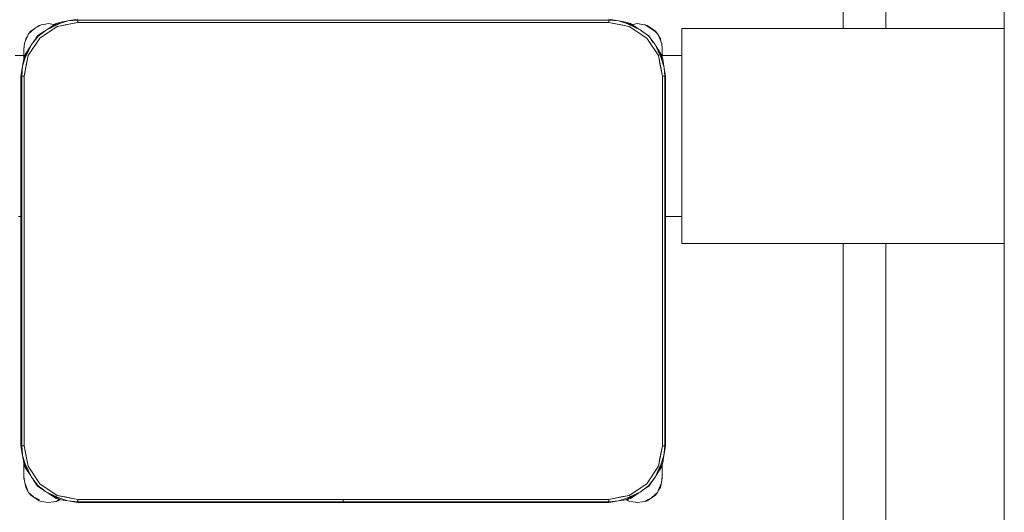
# Model space of a CAD drawing. Header units: millimetres. Extents: x 321 to 585, y -277 to 9.
# Tile 104 of 256: x 395.256 to 397.088, y -213.174 to -212.257. Entities that reach past the tile are written whole.
import ezdxf

# ---------------------------------------------------------------- set-up
doc = ezdxf.new("R2010")
doc.units = ezdxf.units.MM
doc.header["$MEASUREMENT"] = 0
for name, color, linetype, lineweight in [('IFC-Elemento de mobília-Contorno', 152, 'Continuous', 5), ('IFC-Laje-Contorno', 134, 'Continuous', 5), ('IFC-Pilar-Contorno', 83, 'Continuous', 5), ('IFC-Viga-Contorno', 66, 'Continuous', 5)]:
    doc.layers.add(name, color=color, linetype=linetype, lineweight=lineweight)

msp = doc.modelspace()

# ---------------------------------------------------------------- linework, layer by layer
at = {"layer": 'IFC-Elemento de mobília-Contorno', "color": 7, "lineweight": 5}
for p, q in [((395.3455, -212.2589), (395.3639, -212.2556)), ((396.3519, -212.2556), (396.3702, -212.2589)), ((395.2771, -212.2771), (395.2846, -212.2721)), ((395.2771, -212.2785), (395.2847, -212.2725)), ((395.2846, -212.2721), (395.292, -212.2671)), ((395.2847, -212.2725), (395.2954, -212.2659)), ((395.292, -212.2671), (395.2954, -212.2659)), ((395.2932, -212.2909), (395.3256, -212.2693)), ((395.2954, -212.2659), (395.3008, -212.2654)), ((395.3008, -212.2654), (395.3096, -212.2636)), ((395.3053, -212.2754), (395.3321, -212.2611)), ((395.3053, -212.2754), (395.3301, -212.2638)), ((395.3077, -212.2741), (395.3233, -212.2637)), ((395.3096, -212.2636), (395.3184, -212.2654)), ((395.3184, -212.2654), (395.3205, -212.2656)), ((395.3233, -212.2637), (395.3321, -212.2611)), ((395.3256, -212.2693), (395.3639, -212.2616)), ((395.3256, -212.2693), (395.3405, -212.2663)), ((395.3301, -212.2638), (395.3455, -212.2589)), ((395.3321, -212.2611), (395.3455, -212.2589)), ((395.3405, -212.2663), (395.3639, -212.2616)), ((395.3455, -212.2589), (395.3639, -212.2574)), ((395.3639, -212.2574), (396.3519, -212.2574)), ((395.3639, -212.2616), (395.3639, -212.2574)), ((395.3639, -212.2616), (395.3639, -212.2595)), ((395.3639, -212.2616), (396.3519, -212.2616)), ((396.3519, -212.2574), (396.3702, -212.2589)), ((396.3519, -212.2616), (396.3519, -212.2574)), ((396.3519, -212.2616), (396.3519, -212.2595)), ((396.3519, -212.2616), (396.3753, -212.2663)), ((396.3519, -212.2616), (396.3901, -212.2693)), ((396.3702, -212.2589), (396.3857, -212.2638)), ((396.3702, -212.2589), (396.3837, -212.2611)), ((396.3753, -212.2663), (396.3901, -212.2693)), ((396.3837, -212.2611), (396.3924, -212.2637)), ((396.3837, -212.2611), (396.3861, -212.2624)), ((396.3857, -212.2638), (396.4105, -212.2754)), ((396.3861, -212.2624), (396.4105, -212.2754)), ((396.3901, -212.2693), (396.4226, -212.2909)), ((396.3924, -212.2637), (396.408, -212.2741)), ((396.3952, -212.2655), (396.3968, -212.2654)), ((396.3968, -212.2654), (396.4056, -212.2636)), ((396.4056, -212.2636), (396.4144, -212.2654)), ((396.4144, -212.2654), (396.4198, -212.2659)), ((396.4198, -212.2659), (396.4265, -212.2704)), ((396.4198, -212.2659), (396.4232, -212.2671)), ((396.4232, -212.2671), (396.4307, -212.2721)), ((396.4265, -212.2704), (396.4386, -212.2785)), ((396.4307, -212.2721), (396.4381, -212.2771)), ((395.2649, -212.3002), (395.2693, -212.2896)), ((395.2661, -212.2974), (395.2671, -212.292)), ((395.2671, -212.292), (395.2705, -212.287)), ((395.2693, -212.2896), (395.2724, -212.2826)), ((395.2715, -212.3234), (395.2932, -212.2909)), ((395.2724, -212.2826), (395.2771, -212.2771)), ((395.2724, -212.2826), (395.2771, -212.2785)), ((395.2777, -212.303), (395.2898, -212.287)), ((395.2806, -212.2991), (395.2889, -212.2867)), ((395.2889, -212.2867), (395.3009, -212.2787)), ((395.2898, -212.287), (395.3053, -212.2754)), ((396.4105, -212.2754), (396.4265, -212.2875)), ((396.4105, -212.2754), (396.4145, -212.2785)), ((396.4143, -212.2783), (396.4268, -212.2867)), ((396.4226, -212.2909), (396.4443, -212.3234)), ((396.4265, -212.2875), (396.4381, -212.303)), ((396.4268, -212.2867), (396.4348, -212.2987)), ((396.4381, -212.2771), (396.4428, -212.2826)), ((396.4386, -212.2785), (396.4428, -212.2826)), ((396.4428, -212.2826), (396.4466, -212.2903)), ((396.4428, -212.2826), (396.4481, -212.292)), ((396.4466, -212.2903), (396.4506, -212.3013)), ((396.4481, -212.292), (396.4492, -212.2973)), ((395.2634, -212.3299), (395.2777, -212.303)), ((395.2636, -212.312), (395.2649, -212.3002)), ((395.2636, -212.3096), (395.2642, -212.307)), ((395.2636, -212.3096), (395.264, -212.3085)), ((395.2636, -212.3096), (395.264, -212.3085)), ((395.2636, -212.3196), (395.2636, -212.3096)), ((395.2659, -212.3211), (395.2763, -212.3055)), ((395.266, -212.3278), (395.2777, -212.303)), ((395.2777, -212.303), (395.2807, -212.299)), ((396.4381, -212.303), (396.4497, -212.3278)), ((396.4381, -212.303), (396.4511, -212.3274)), ((396.4394, -212.3055), (396.4498, -212.3211)), ((396.4506, -212.3013), (396.4516, -212.3096)), ((396.4516, -212.3196), (396.4516, -212.3096)), ((396.4516, -212.3273), (396.4516, -212.3096)), ((395.2611, -212.3433), (395.266, -212.3278)), ((395.2611, -212.3433), (395.2634, -212.3299)), ((395.2634, -212.3299), (395.2659, -212.3211)), ((395.2634, -212.3299), (395.2636, -212.3294)), ((395.2636, -212.3144), (395.2636, -212.312)), ((395.2636, -212.317), (395.2636, -212.3144)), ((395.2636, -212.3196), (395.2636, -212.317)), ((395.2636, -212.329), (395.2636, -212.3196)), ((395.2636, -212.329), (395.2636, -212.3256)), ((395.2639, -212.3616), (395.2715, -212.3234)), ((395.2685, -212.3383), (395.2715, -212.3234)), ((396.4443, -212.3234), (396.4472, -212.3383)), ((396.4443, -212.3234), (396.4519, -212.3616)), ((396.4497, -212.3278), (396.4535, -212.3399)), ((396.4498, -212.3211), (396.4524, -212.3299)), ((396.4511, -212.3274), (396.4524, -212.3299)), ((396.4516, -212.3146), (396.4516, -212.3121)), ((396.4516, -212.3171), (396.4516, -212.3146)), ((396.4516, -212.3196), (396.4516, -212.3171)), ((396.4516, -212.3273), (396.4516, -212.3196)), ((396.4516, -212.3273), (396.4516, -212.3256)), ((396.4524, -212.3299), (396.4546, -212.3433)), ((395.2579, -212.3616), (395.2611, -212.3433)), ((395.2596, -212.3616), (395.2611, -212.3433)), ((395.2639, -212.3616), (395.2685, -212.3383)), ((396.4472, -212.3383), (396.4519, -212.3616)), ((396.4535, -212.3399), (396.4546, -212.3433)), ((396.4546, -212.3433), (396.4549, -212.3467)), ((396.4546, -212.3433), (396.4579, -212.3616)), ((396.4549, -212.3467), (396.4561, -212.3616)), ((395.2579, -213.0496), (395.2579, -212.3616)), ((395.2596, -213.0496), (395.2596, -212.3616)), ((395.2596, -212.3616), (395.2639, -212.3616)), ((395.2617, -212.3616), (395.2639, -212.3616)), ((395.2639, -213.0496), (395.2639, -212.3616)), ((396.4519, -212.3616), (396.454, -212.3616)), ((396.4519, -213.0496), (396.4519, -212.3616)), ((396.4519, -212.3616), (396.4561, -212.3616)), ((396.4561, -213.0496), (396.4561, -212.3616)), ((396.4579, -213.0496), (396.4579, -212.3616)), ((395.2579, -213.0496), (395.2611, -213.068)), ((395.2596, -213.0496), (395.2608, -213.0646)), ((395.2596, -213.0496), (395.2639, -213.0496)), ((395.2617, -213.0496), (395.2639, -213.0496)), ((395.2639, -213.0496), (395.2715, -213.0879)), ((395.2639, -213.0496), (395.2685, -213.073)), ((396.4443, -213.0879), (396.4519, -213.0496)), ((396.4472, -213.073), (396.4519, -213.0496)), ((396.4519, -213.0496), (396.4561, -213.0496)), ((396.4519, -213.0496), (396.454, -213.0496)), ((396.4546, -213.068), (396.4561, -213.0496)), ((396.4546, -213.068), (396.4579, -213.0496)), ((395.2608, -213.0646), (395.2611, -213.068)), ((395.2611, -213.068), (395.266, -213.0835)), ((395.2611, -213.068), (395.2634, -213.0814)), ((395.2685, -213.073), (395.2715, -213.0879)), ((396.4443, -213.0879), (396.4472, -213.073)), ((396.4497, -213.0835), (396.4546, -213.068)), ((396.4524, -213.0814), (396.4546, -213.068)), ((395.2634, -213.0814), (395.2659, -213.0902)), ((395.2634, -213.0814), (395.2777, -213.1082)), ((395.2636, -213.0997), (395.2636, -213.0823)), ((395.2636, -213.0872), (395.2636, -213.0823)), ((395.2636, -213.0935), (395.2636, -213.0872)), ((395.2636, -213.1096), (395.2636, -213.0997)), ((395.2636, -213.1023), (395.2636, -213.0997)), ((395.2659, -213.0902), (395.2763, -213.1058)), ((395.266, -213.0835), (395.2777, -213.1082)), ((395.2715, -213.0879), (395.2932, -213.1203)), ((396.4226, -213.1203), (396.4443, -213.0879)), ((396.4381, -213.1082), (396.4524, -213.0814)), ((396.4381, -213.1082), (396.4497, -213.0835)), ((396.4394, -213.1058), (396.4498, -213.0902)), ((396.4498, -213.0902), (396.4524, -213.0814)), ((396.4516, -213.1096), (396.4516, -213.084)), ((396.4516, -213.0997), (396.4516, -213.084)), ((396.4516, -213.0872), (396.4516, -213.084)), ((396.4516, -213.0935), (396.4516, -213.0872)), ((396.4516, -213.1096), (396.4516, -213.0997)), ((396.4516, -213.1023), (396.4516, -213.0997)), ((395.2636, -213.1048), (395.2636, -213.1023)), ((395.2636, -213.1072), (395.2636, -213.1048)), ((395.2636, -213.1072), (395.265, -213.119)), ((395.2636, -213.1096), (395.2643, -213.1131)), ((395.2636, -213.1096), (395.2641, -213.111)), ((395.2636, -213.1096), (395.2641, -213.111)), ((395.2777, -213.1082), (395.2892, -213.1237)), ((395.2809, -213.1126), (395.2889, -213.1246)), ((396.426, -213.1243), (396.4381, -213.1082)), ((396.4268, -213.1246), (396.4351, -213.1122)), ((396.435, -213.1123), (396.4381, -213.1082)), ((396.4502, -213.119), (396.4516, -213.1072)), ((396.4509, -213.1131), (396.4516, -213.1096)), ((396.4512, -213.111), (396.4516, -213.1096)), ((396.4512, -213.111), (396.4516, -213.1096)), ((396.4516, -213.1048), (396.4516, -213.1023)), ((396.4516, -213.1072), (396.4516, -213.1048)), ((395.265, -213.119), (395.2693, -213.1287)), ((395.2659, -213.121), (395.2671, -213.1272)), ((395.2671, -213.1272), (395.2724, -213.1367)), ((395.2693, -213.1287), (395.2724, -213.1367)), ((395.2889, -213.1246), (395.3013, -213.1329)), ((395.2892, -213.1237), (395.3053, -213.1359)), ((395.2932, -213.1203), (395.3256, -213.142)), ((395.3011, -213.1328), (395.3053, -213.1359)), ((395.3053, -213.1359), (395.3301, -213.1475)), ((395.3053, -213.1359), (395.3321, -213.1501)), ((396.3837, -213.1501), (396.4105, -213.1359)), ((396.3857, -213.1475), (396.4105, -213.1359)), ((396.3901, -213.142), (396.4226, -213.1203)), ((396.4105, -213.1359), (396.426, -213.1243)), ((396.4149, -213.1325), (396.4268, -213.1246)), ((396.4428, -213.1367), (396.4459, -213.1287)), ((396.4442, -213.1331), (396.4481, -213.1272)), ((396.4459, -213.1287), (396.4502, -213.119)), ((396.4481, -213.1272), (396.4494, -213.121)), ((395.2724, -213.1367), (395.2771, -213.1422)), ((395.2724, -213.1367), (395.2816, -213.1449)), ((395.2771, -213.1422), (395.2846, -213.1471)), ((395.2816, -213.1449), (395.2927, -213.1505)), ((395.2846, -213.1471), (395.292, -213.1521)), ((395.292, -213.1521), (395.2954, -213.1534)), ((395.2954, -213.1534), (395.3008, -213.1539)), ((395.3008, -213.1539), (395.3096, -213.1556)), ((395.3078, -213.1372), (395.3233, -213.1476)), ((395.3096, -213.1556), (395.3184, -213.1539)), ((395.3184, -213.1539), (395.3238, -213.1534)), ((395.3233, -213.1476), (395.3321, -213.1501)), ((395.3238, -213.1534), (395.3283, -213.1503)), ((395.3238, -213.1534), (395.3272, -213.1521)), ((395.3256, -213.142), (395.3639, -213.1496)), ((395.3256, -213.142), (395.3405, -213.145)), ((395.3272, -213.1521), (395.3308, -213.1498)), ((395.3283, -213.1503), (395.3298, -213.1495)), ((395.3301, -213.1475), (395.3455, -213.1524)), ((395.3311, -213.1496), (395.3321, -213.1501)), ((395.3321, -213.1501), (395.3455, -213.1524)), ((395.3405, -213.145), (395.3639, -213.1496)), ((395.3455, -213.1524), (395.3639, -213.1539)), ((395.3455, -213.1524), (395.3639, -213.1556)), ((395.3639, -213.1539), (395.3639, -213.1496)), ((395.3639, -213.1518), (395.3639, -213.1496)), ((395.3639, -213.1496), (396.3519, -213.1496)), ((395.3639, -213.1539), (395.8578, -213.1539)), ((395.8578, -213.1519), (395.8578, -213.1496)), ((395.8578, -213.1539), (395.8578, -213.1519)), ((395.8578, -213.1552), (395.8578, -213.1539)), ((395.858, -213.1519), (395.858, -213.1496)), ((395.858, -213.1539), (395.858, -213.1519)), ((395.858, -213.1539), (396.3519, -213.1539)), ((395.858, -213.1552), (395.858, -213.1539)), ((396.3519, -213.1496), (396.3901, -213.142)), ((396.3519, -213.1496), (396.3753, -213.145)), ((396.3519, -213.1518), (396.3519, -213.1496)), ((396.3519, -213.1539), (396.3519, -213.1496)), ((396.3519, -213.1539), (396.3702, -213.1524)), ((396.3519, -213.1556), (396.3702, -213.1524)), ((396.3702, -213.1524), (396.3857, -213.1475)), ((396.3702, -213.1524), (396.3837, -213.1501)), ((396.3753, -213.145), (396.3901, -213.142)), ((396.3837, -213.1501), (396.3924, -213.1476)), ((396.3846, -213.1499), (396.388, -213.1521)), ((396.3864, -213.1493), (396.3887, -213.1505)), ((396.388, -213.1521), (396.3914, -213.1534)), ((396.3914, -213.1534), (396.3968, -213.1539)), ((396.3924, -213.1476), (396.408, -213.1372)), ((396.3968, -213.1539), (396.4056, -213.1556)), ((396.4056, -213.1556), (396.4144, -213.1539)), ((396.4144, -213.1539), (396.4198, -213.1534)), ((396.4198, -213.1534), (396.4243, -213.1503)), ((396.4198, -213.1534), (396.4232, -213.1521)), ((396.4232, -213.1521), (396.4307, -213.1471)), ((396.4243, -213.1503), (396.4314, -213.1466)), ((396.4307, -213.1471), (396.4381, -213.1422)), ((396.4314, -213.1466), (396.4381, -213.1407)), ((396.4381, -213.1422), (396.4428, -213.1367)), ((396.4381, -213.1407), (396.4428, -213.1367)), ((395.3639, -213.1556), (395.8578, -213.1556)), ((395.8578, -213.1556), (395.8578, -213.1552)), ((395.858, -213.1556), (395.858, -213.1552)), ((395.858, -213.1556), (396.3519, -213.1556))]:
    msp.add_line(p, q, dxfattribs=at)
at = {"layer": 'IFC-Laje-Contorno', "color": 7, "lineweight": 5}
for p, q in [((396.8677, -212.2729), (396.8677, -206.0943)), ((396.8677, -219.6715), (396.8677, -212.6729))]:
    msp.add_line(p, q, dxfattribs=at)
at = {"layer": 'IFC-Pilar-Contorno', "color": 7, "lineweight": 5}
for p, q in [((396.4882, -212.4413), (396.4882, -212.2729)), ((396.4882, -212.2729), (396.6556, -212.2729)), ((396.6556, -212.2729), (396.8356, -212.2729)), ((396.8356, -212.2729), (397.0882, -212.2729)), ((397.0882, -212.3845), (397.0882, -212.2729)), ((397.0882, -212.5045), (397.0882, -212.3845)), ((396.4882, -212.5612), (396.4882, -212.4413)), ((397.0882, -212.6729), (397.0882, -212.5045)), ((396.4882, -212.6729), (396.4882, -212.5612)), ((396.4882, -212.6729), (396.7408, -212.6729)), ((396.7408, -212.6729), (396.9083, -212.6729)), ((396.9083, -212.6729), (397.0882, -212.6729))]:
    msp.add_line(p, q, dxfattribs=at)
at = {"layer": 'IFC-Viga-Contorno', "color": 7, "lineweight": 5}
for p, q in [((396.788, -212.2729), (396.788, -206.0943)), ((397.088, -212.2729), (397.088, -206.0943)), ((395.2473, -212.3229), (395.2636, -212.3229)), ((396.4516, -212.3229), (396.4882, -212.3229)), ((395.2535, -212.6229), (395.2579, -212.6229)), ((396.4579, -212.6229), (396.4882, -212.6229)), ((396.788, -212.6729), (397.088, -212.6729)), ((396.788, -219.6715), (396.788, -212.6729)), ((397.088, -219.6715), (397.088, -212.6729))]:
    msp.add_line(p, q, dxfattribs=at)

doc.saveas('drawing.dxf')
